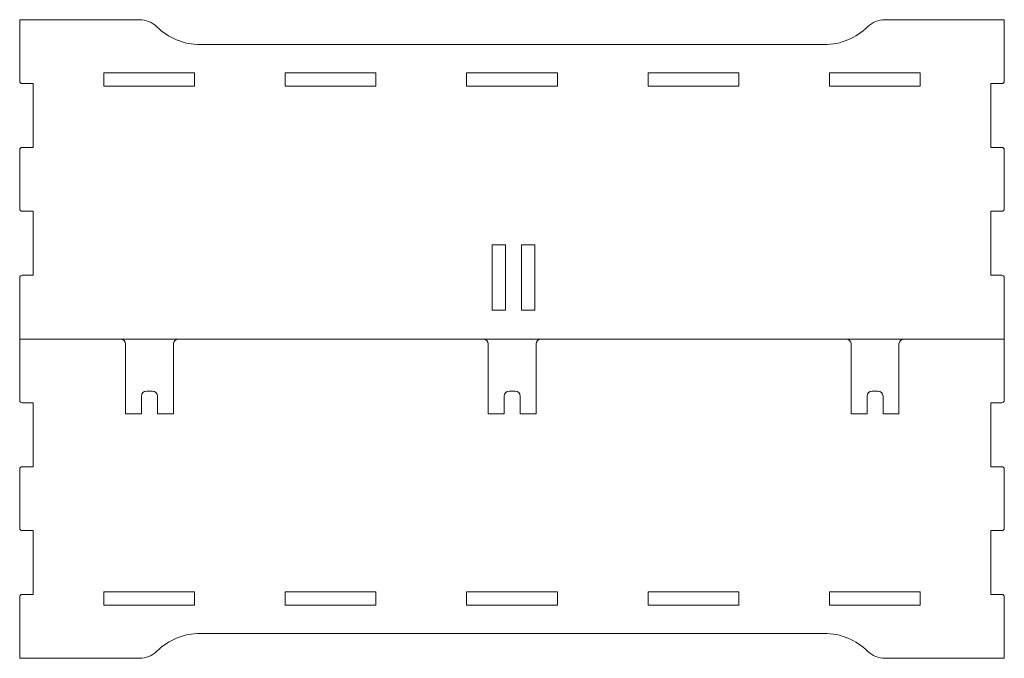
# Model space of a CAD drawing. Header units: millimetres. Extents: x -217 to 217, y -207 to 231.
# Tile 5 of 9: x -216 to -1, y -69 to 70. Entities that reach past the tile are written whole.
import ezdxf

# ---------------------------------------------------------------- set-up
doc = ezdxf.new("R2010")
doc.units = ezdxf.units.MM
doc.header["$MEASUREMENT"] = 0
doc.layers.add('Layer 1', color=7, linetype='Continuous')

msp = doc.modelspace()

# ---------------------------------------------------------------- linework, layer by layer
at = {"layer": 'Layer 1', "color": 250, "lineweight": 9}
for points, knots in [([(-189.8718, 69.7267), (-189.8718, 69.7267), (-215.9706, 69.7267), (-215.9706, 69.7267), (-215.9706, 69.7267), (-215.9706, 56.3527), (-215.9706, 56.3527)], [0, 0, 0, 0, 0.5, 0.5, 0.5, 1, 1, 1, 1]), ([(-176.555, 64.2901), (-180.2582, 64.2901), (-183.6163, 65.7721), (-186.0668, 68.1732), (-187.1216, 69.2067), (-188.3955, 69.7267), (-189.8718, 69.7267)], [0, 0, 0, 0, 0.5, 0.5, 0.5, 1, 1, 1, 1]), ([(-27.323, 69.7267), (-28.7993, 69.7267), (-30.0732, 69.2067), (-31.128, 68.1732), (-33.5784, 65.7721), (-36.9366, 64.2901), (-40.6398, 64.2901)], [0, 0, 0, 0, 0.5, 0.5, 0.5, 1, 1, 1, 1]), ([(-1.3332, 56.3527), (-1.3332, 56.3527), (-1.3332, 69.7267), (-1.3332, 69.7267), (-1.3332, 69.7267), (-27.323, 69.7267), (-27.323, 69.7267)], [0, 0, 0, 0, 0.5, 0.5, 0.5, 1, 1, 1, 1]), ([(-177.8489, 58.1468), (-177.8489, 58.1468), (-197.6164, 58.1468), (-197.6164, 58.1468), (-197.6164, 58.1468), (-197.6164, 55.211), (-197.6164, 55.211), (-197.6164, 55.211), (-177.8489, 55.211), (-177.8489, 55.211), (-177.8489, 55.211), (-177.8489, 58.1468), (-177.8489, 58.1468)], [0, 0, 0, 0, 0.25, 0.25, 0.25, 0.5, 0.5, 0.5, 0.75, 0.75, 0.75, 1, 1, 1, 1]), ([(-158.0705, 55.211), (-158.0705, 55.211), (-138.303, 55.211), (-138.303, 55.211), (-138.303, 55.211), (-138.303, 58.1468), (-138.303, 58.1468), (-138.303, 58.1468), (-158.0705, 58.1468), (-158.0705, 58.1468), (-158.0705, 58.1468), (-158.0705, 55.211), (-158.0705, 55.211)], [0, 0, 0, 0, 0.25, 0.25, 0.25, 0.5, 0.5, 0.5, 0.75, 0.75, 0.75, 1, 1, 1, 1]), ([(-118.5355, 55.211), (-118.5355, 55.211), (-98.768, 55.211), (-98.768, 55.211), (-98.768, 55.211), (-98.768, 58.1468), (-98.768, 58.1468), (-98.768, 58.1468), (-118.5355, 58.1468), (-118.5355, 58.1468), (-118.5355, 58.1468), (-118.5355, 55.211), (-118.5355, 55.211)], [0, 0, 0, 0, 0.25, 0.25, 0.25, 0.5, 0.5, 0.5, 0.75, 0.75, 0.75, 1, 1, 1, 1]), ([(-79.0005, 55.211), (-79.0005, 55.211), (-59.2221, 55.211), (-59.2221, 55.211), (-59.2221, 55.211), (-59.2221, 58.1468), (-59.2221, 58.1468), (-59.2221, 58.1468), (-79.0005, 58.1468), (-79.0005, 58.1468), (-79.0005, 58.1468), (-79.0005, 55.211), (-79.0005, 55.211)], [0, 0, 0, 0, 0.25, 0.25, 0.25, 0.5, 0.5, 0.5, 0.75, 0.75, 0.75, 1, 1, 1, 1]), ([(-39.4546, 55.211), (-39.4546, 55.211), (-19.6871, 55.211), (-19.6871, 55.211), (-19.6871, 55.211), (-19.6871, 58.1468), (-19.6871, 58.1468), (-19.6871, 58.1468), (-39.4546, 58.1468), (-39.4546, 58.1468), (-39.4546, 58.1468), (-39.4546, 55.211), (-39.4546, 55.211)], [0, 0, 0, 0, 0.25, 0.25, 0.25, 0.5, 0.5, 0.5, 0.75, 0.75, 0.75, 1, 1, 1, 1]), ([(-215.427, 55.809), (-215.427, 55.809), (-213.0349, 55.809), (-213.0349, 55.809), (-213.0349, 55.809), (-213.0349, 41.8913), (-213.0349, 41.8913), (-213.0349, 41.8913), (-215.427, 41.8913), (-215.427, 41.8913)], [0, 0, 0, 0, 0.33333333, 0.33333333, 0.33333333, 0.66666667, 0.66666667, 0.66666667, 1, 1, 1, 1]), ([(-1.8769, 41.8913), (-1.8769, 41.8913), (-4.269, 41.8913), (-4.269, 41.8913), (-4.269, 41.8913), (-4.269, 55.809), (-4.269, 55.809), (-4.269, 55.809), (-1.8769, 55.809), (-1.8769, 55.809)], [0, 0, 0, 0, 0.33333333, 0.33333333, 0.33333333, 0.66666667, 0.66666667, 0.66666667, 1, 1, 1, 1]), ([(-215.427, 27.9736), (-215.427, 27.9736), (-213.0349, 27.9736), (-213.0349, 27.9736), (-213.0349, 27.9736), (-213.0349, 14.0559), (-213.0349, 14.0559), (-213.0349, 14.0559), (-215.427, 14.0559), (-215.427, 14.0559)], [0, 0, 0, 0, 0.33333333, 0.33333333, 0.33333333, 0.66666667, 0.66666667, 0.66666667, 1, 1, 1, 1]), ([(-1.8769, 14.0559), (-1.8769, 14.0559), (-4.269, 14.0559), (-4.269, 14.0559), (-4.269, 14.0559), (-4.269, 27.9736), (-4.269, 27.9736), (-4.269, 27.9736), (-1.8769, 27.9736), (-1.8769, 27.9736)], [0, 0, 0, 0, 0.33333333, 0.33333333, 0.33333333, 0.66666667, 0.66666667, 0.66666667, 1, 1, 1, 1]), ([(-113.001, 20.6396), (-113.001, 20.6396), (-113.001, 6.3957), (-113.001, 6.3957), (-113.001, 6.3957), (-110.0653, 6.3957), (-110.0653, 6.3957), (-110.0653, 6.3957), (-110.0653, 20.6396), (-110.0653, 20.6396), (-110.0653, 20.6396), (-113.001, 20.6396), (-113.001, 20.6396)], [0, 0, 0, 0, 0.25, 0.25, 0.25, 0.5, 0.5, 0.5, 0.75, 0.75, 0.75, 1, 1, 1, 1]), ([(-106.5858, 20.6396), (-106.5858, 20.6396), (-106.5858, 6.3957), (-106.5858, 6.3957), (-106.5858, 6.3957), (-103.6501, 6.3957), (-103.6501, 6.3957), (-103.6501, 6.3957), (-103.6501, 20.6396), (-103.6501, 20.6396), (-103.6501, 20.6396), (-106.5858, 20.6396), (-106.5858, 20.6396)], [0, 0, 0, 0, 0.25, 0.25, 0.25, 0.5, 0.5, 0.5, 0.75, 0.75, 0.75, 1, 1, 1, 1]), ([(-193.9849, 0.1381), (-193.386, 0.1381), (-192.8975, -0.3503), (-192.8975, -0.9492), (-192.8975, -6.0234), (-192.8975, -11.0975), (-192.8975, -16.1717)], [0, 0, 0, 0, 0.5, 0.5, 0.5, 1, 1, 1, 1]), ([(-182.4593, -16.1717), (-182.4593, -11.0975), (-182.4593, -6.0234), (-182.4593, -0.9492), (-182.4593, -0.3503), (-181.9708, 0.1381), (-181.3719, 0.1381)], [0, 0, 0, 0, 0.5, 0.5, 0.5, 1, 1, 1, 1]), ([(-114.904, 0.1381), (-114.3051, 0.1381), (-113.8166, -0.3503), (-113.8166, -0.9492), (-113.8166, -6.0234), (-113.8166, -11.0975), (-113.8166, -16.1717)], [0, 0, 0, 0, 0.5, 0.5, 0.5, 1, 1, 1, 1]), ([(-103.3784, -16.1717), (-103.3784, -11.0975), (-103.3784, -6.0234), (-103.3784, -0.9492), (-103.3784, -0.3503), (-102.8899, 0.1381), (-102.291, 0.1381)], [0, 0, 0, 0, 0.5, 0.5, 0.5, 1, 1, 1, 1]), ([(-35.8231, 0.1381), (-35.2242, 0.1381), (-34.7357, -0.3503), (-34.7357, -0.9492), (-34.7357, -6.0234), (-34.7357, -11.0975), (-34.7357, -16.1717)], [0, 0, 0, 0, 0.5, 0.5, 0.5, 1, 1, 1, 1]), ([(-24.2975, -16.1717), (-24.2975, -11.0975), (-24.2975, -6.0234), (-24.2975, -0.9492), (-24.2975, -0.3503), (-23.809, 0.1381), (-23.2101, 0.1381)], [0, 0, 0, 0, 0.5, 0.5, 0.5, 1, 1, 1, 1]), ([(-189.4181, -16.1717), (-189.4181, -14.879), (-189.4181, -13.5862), (-189.4181, -12.2935), (-189.4181, -11.6946), (-188.9297, -11.2062), (-188.3308, -11.2062)], [0, 0, 0, 0, 0.5, 0.5, 0.5, 1, 1, 1, 1]), ([(-187.026, -11.2062), (-186.4271, -11.2062), (-185.9387, -11.6946), (-185.9387, -12.2935), (-185.9387, -13.5862), (-185.9387, -14.879), (-185.9387, -16.1717)], [0, 0, 0, 0, 0.5, 0.5, 0.5, 1, 1, 1, 1]), ([(-110.3372, -16.1717), (-110.3372, -14.879), (-110.3372, -13.5862), (-110.3372, -12.2935), (-110.3372, -11.6946), (-109.8488, -11.2062), (-109.2499, -11.2062)], [0, 0, 0, 0, 0.5, 0.5, 0.5, 1, 1, 1, 1]), ([(-107.9451, -11.2062), (-107.3462, -11.2062), (-106.8578, -11.6946), (-106.8578, -12.2935), (-106.8578, -13.5862), (-106.8578, -14.879), (-106.8578, -16.1717)], [0, 0, 0, 0, 0.5, 0.5, 0.5, 1, 1, 1, 1]), ([(-31.2563, -16.1717), (-31.2563, -14.879), (-31.2563, -13.5862), (-31.2563, -12.2935), (-31.2563, -11.6946), (-30.7679, -11.2062), (-30.169, -11.2062)], [0, 0, 0, 0, 0.5, 0.5, 0.5, 1, 1, 1, 1]), ([(-28.8642, -11.2062), (-28.2653, -11.2062), (-27.7769, -11.6946), (-27.7769, -12.2935), (-27.7769, -13.5862), (-27.7769, -14.879), (-27.7769, -16.1717)], [0, 0, 0, 0, 0.5, 0.5, 0.5, 1, 1, 1, 1]), ([(-215.427, -27.6973), (-215.427, -27.6973), (-213.0349, -27.6973), (-213.0349, -27.6973), (-213.0349, -27.6973), (-213.0349, -13.7796), (-213.0349, -13.7796), (-213.0349, -13.7796), (-215.427, -13.7796), (-215.427, -13.7796)], [0, 0, 0, 0, 0.33333333, 0.33333333, 0.33333333, 0.66666667, 0.66666667, 0.66666667, 1, 1, 1, 1]), ([(-1.8769, -13.7796), (-1.8769, -13.7796), (-4.269, -13.7796), (-4.269, -13.7796), (-4.269, -13.7796), (-4.269, -27.6973), (-4.269, -27.6973), (-4.269, -27.6973), (-1.8769, -27.6973), (-1.8769, -27.6973)], [0, 0, 0, 0, 0.33333333, 0.33333333, 0.33333333, 0.66666667, 0.66666667, 0.66666667, 1, 1, 1, 1]), ([(-215.427, -55.5327), (-215.427, -55.5327), (-213.0349, -55.5327), (-213.0349, -55.5327), (-213.0349, -55.5327), (-213.0349, -41.615), (-213.0349, -41.615), (-213.0349, -41.615), (-215.427, -41.615), (-215.427, -41.615)], [0, 0, 0, 0, 0.33333333, 0.33333333, 0.33333333, 0.66666667, 0.66666667, 0.66666667, 1, 1, 1, 1]), ([(-1.8769, -41.615), (-1.8769, -41.615), (-4.269, -41.615), (-4.269, -41.615), (-4.269, -41.615), (-4.269, -55.5327), (-4.269, -55.5327), (-4.269, -55.5327), (-1.8769, -55.5327), (-1.8769, -55.5327)], [0, 0, 0, 0, 0.33333333, 0.33333333, 0.33333333, 0.66666667, 0.66666667, 0.66666667, 1, 1, 1, 1]), ([(-177.849, -57.8705), (-177.849, -57.8705), (-197.6165, -57.8705), (-197.6165, -57.8705), (-197.6165, -57.8705), (-197.6165, -54.9347), (-197.6165, -54.9347), (-197.6165, -54.9347), (-177.849, -54.9347), (-177.849, -54.9347), (-177.849, -54.9347), (-177.849, -57.8705), (-177.849, -57.8705)], [0, 0, 0, 0, 0.25, 0.25, 0.25, 0.5, 0.5, 0.5, 0.75, 0.75, 0.75, 1, 1, 1, 1]), ([(-158.0706, -54.9347), (-158.0706, -54.9347), (-138.3031, -54.9347), (-138.3031, -54.9347), (-138.3031, -54.9347), (-138.3031, -57.8705), (-138.3031, -57.8705), (-138.3031, -57.8705), (-158.0706, -57.8705), (-158.0706, -57.8705), (-158.0706, -57.8705), (-158.0706, -54.9347), (-158.0706, -54.9347)], [0, 0, 0, 0, 0.25, 0.25, 0.25, 0.5, 0.5, 0.5, 0.75, 0.75, 0.75, 1, 1, 1, 1]), ([(-118.5356, -54.9347), (-118.5356, -54.9347), (-98.7681, -54.9347), (-98.7681, -54.9347), (-98.7681, -54.9347), (-98.7681, -57.8705), (-98.7681, -57.8705), (-98.7681, -57.8705), (-118.5356, -57.8705), (-118.5356, -57.8705), (-118.5356, -57.8705), (-118.5356, -54.9347), (-118.5356, -54.9347)], [0, 0, 0, 0, 0.25, 0.25, 0.25, 0.5, 0.5, 0.5, 0.75, 0.75, 0.75, 1, 1, 1, 1]), ([(-79.0006, -54.9347), (-79.0006, -54.9347), (-59.2222, -54.9347), (-59.2222, -54.9347), (-59.2222, -54.9347), (-59.2222, -57.8705), (-59.2222, -57.8705), (-59.2222, -57.8705), (-79.0006, -57.8705), (-79.0006, -57.8705), (-79.0006, -57.8705), (-79.0006, -54.9347), (-79.0006, -54.9347)], [0, 0, 0, 0, 0.25, 0.25, 0.25, 0.5, 0.5, 0.5, 0.75, 0.75, 0.75, 1, 1, 1, 1]), ([(-39.4547, -54.9347), (-39.4547, -54.9347), (-19.6872, -54.9347), (-19.6872, -54.9347), (-19.6872, -54.9347), (-19.6872, -57.8705), (-19.6872, -57.8705), (-19.6872, -57.8705), (-39.4547, -57.8705), (-39.4547, -57.8705), (-39.4547, -57.8705), (-39.4547, -54.9347), (-39.4547, -54.9347)], [0, 0, 0, 0, 0.25, 0.25, 0.25, 0.5, 0.5, 0.5, 0.75, 0.75, 0.75, 1, 1, 1, 1]), ([(-189.8719, -69.4504), (-189.8719, -69.4504), (-215.9706, -69.4504), (-215.9706, -69.4504), (-215.9706, -69.4504), (-215.9706, -56.0764), (-215.9706, -56.0764)], [0, 0, 0, 0, 0.5, 0.5, 0.5, 1, 1, 1, 1]), ([(-1.3332, -56.0764), (-1.3332, -56.0764), (-1.3332, -69.4504), (-1.3332, -69.4504), (-1.3332, -69.4504), (-27.3231, -69.4504), (-27.3231, -69.4504)], [0, 0, 0, 0, 0.5, 0.5, 0.5, 1, 1, 1, 1]), ([(-176.5551, -64.0138), (-180.2583, -64.0138), (-183.6164, -65.496), (-186.0669, -67.8969), (-187.1216, -68.9304), (-188.3957, -69.4504), (-189.8719, -69.4504)], [0, 0, 0, 0, 0.5, 0.5, 0.5, 1, 1, 1, 1]), ([(-27.3231, -69.4504), (-28.7994, -69.4504), (-30.0733, -68.9304), (-31.1281, -67.8969), (-33.5785, -65.4959), (-36.9367, -64.0138), (-40.6399, -64.0138)], [0, 0, 0, 0, 0.5, 0.5, 0.5, 1, 1, 1, 1])]:
    msp.add_open_spline(points, degree=3, knots=knots, dxfattribs=at)
for points in [[(-40.6398, 64.2901), (-40.6398, 64.2901), (-176.555, 64.2901), (-176.555, 64.2901)], [(-215.9706, 56.3527), (-215.9706, 56.0547), (-215.7264, 55.809), (-215.427, 55.809)], [(-1.8769, 55.809), (-1.5774, 55.809), (-1.3332, 56.0546), (-1.3332, 56.3527)], [(-215.427, 41.8913), (-215.7235, 41.8913), (-215.9706, 41.6456), (-215.9706, 41.3476)], [(-215.9706, 41.3476), (-215.9706, 41.3476), (-215.9706, 28.5172), (-215.9706, 28.5172)], [(-1.3332, 41.3476), (-1.3332, 41.6457), (-1.5805, 41.8913), (-1.8769, 41.8913)], [(-1.3332, 28.5172), (-1.3332, 28.5172), (-1.3332, 41.3476), (-1.3332, 41.3476)], [(-215.9706, 28.5172), (-215.9706, 28.2193), (-215.7264, 27.9736), (-215.427, 27.9736)], [(-1.8769, 27.9736), (-1.5774, 27.9736), (-1.3332, 28.2192), (-1.3332, 28.5172)], [(-215.427, 14.0559), (-215.7235, 14.0559), (-215.9706, 13.8101), (-215.9706, 13.5122)], [(-215.9706, 13.5122), (-215.9706, 13.5122), (-215.9706, 0.1381), (-215.9706, 0.1381)], [(-1.3332, 13.5122), (-1.3332, 13.8102), (-1.5805, 14.0559), (-1.8769, 14.0559)], [(-1.3332, 0.1381), (-1.3332, 0.1381), (-1.3332, 13.5122), (-1.3332, 13.5122)], [(-215.9706, -13.2359), (-215.9706, -13.2359), (-215.9706, 0.1381), (-215.9706, 0.1381)], [(-215.9706, 0.1381), (-143.4825, 0.1381), (-73.8214, 0.1381), (-1.3332, 0.1381)], [(-1.3332, 0.1381), (-1.3332, 0.1381), (-1.3332, -13.2359), (-1.3332, -13.2359)], [(-188.3308, -11.2062), (-188.3308, -11.2062), (-187.026, -11.2062), (-187.026, -11.2062)], [(-109.2499, -11.2062), (-109.2499, -11.2062), (-107.9451, -11.2062), (-107.9451, -11.2062)], [(-30.169, -11.2062), (-30.169, -11.2062), (-28.8642, -11.2062), (-28.8642, -11.2062)], [(-215.427, -13.7796), (-215.7234, -13.7796), (-215.9706, -13.5354), (-215.9706, -13.2359)], [(-1.3332, -13.2359), (-1.3332, -13.5323), (-1.5805, -13.7796), (-1.8769, -13.7796)], [(-192.8975, -16.1717), (-192.8975, -16.1717), (-189.4181, -16.1717), (-189.4181, -16.1717)], [(-185.9387, -16.1717), (-185.9387, -16.1717), (-182.4593, -16.1717), (-182.4593, -16.1717)], [(-113.8166, -16.1717), (-113.8166, -16.1717), (-110.3372, -16.1717), (-110.3372, -16.1717)], [(-106.8578, -16.1717), (-106.8578, -16.1717), (-103.3784, -16.1717), (-103.3784, -16.1717)], [(-34.7357, -16.1717), (-34.7357, -16.1717), (-31.2563, -16.1717), (-31.2563, -16.1717)], [(-27.7769, -16.1717), (-27.7769, -16.1717), (-24.2975, -16.1717), (-24.2975, -16.1717)], [(-215.9706, -28.241), (-215.9706, -27.9415), (-215.7264, -27.6973), (-215.427, -27.6973)], [(-1.8769, -27.6973), (-1.5774, -27.6973), (-1.3332, -27.9445), (-1.3332, -28.241)], [(-215.9706, -41.0713), (-215.9706, -41.0713), (-215.9706, -28.241), (-215.9706, -28.241)], [(-1.3332, -28.241), (-1.3332, -28.241), (-1.3332, -41.0713), (-1.3332, -41.0713)], [(-215.427, -41.615), (-215.7234, -41.615), (-215.9706, -41.3708), (-215.9706, -41.0713)], [(-1.3332, -41.0713), (-1.3332, -41.3678), (-1.5805, -41.615), (-1.8769, -41.615)], [(-215.9706, -56.0764), (-215.9706, -55.7769), (-215.7264, -55.5327), (-215.427, -55.5327)], [(-1.8769, -55.5327), (-1.5774, -55.5327), (-1.3332, -55.78), (-1.3332, -56.0764)], [(-40.6399, -64.0138), (-40.6399, -64.0138), (-176.5551, -64.0138), (-176.5551, -64.0138)]]:
    msp.add_open_spline(points, degree=3, dxfattribs=at)

doc.saveas('drawing.dxf')
